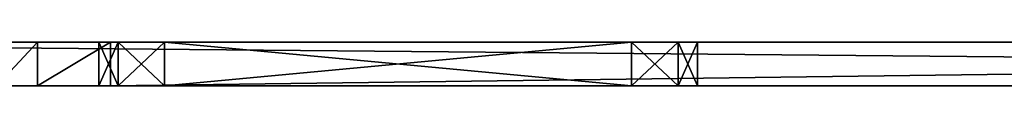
# Model space of a CAD drawing. Header units: inches. Extents: x -11.1 to 11.1, y -2.2 to 7.8.
# Tile 256 of 256: x -7.6 to -3.4, y 7.6 to 7.8. Entities that reach past the tile are written whole.
import ezdxf

# ---------------------------------------------------------------- set-up
doc = ezdxf.new("R2010")
doc.units = ezdxf.units.IN
doc.header["$LTSCALE"] = 93.866667
doc.header["$MEASUREMENT"] = 0
for name, color, linetype in [('16356', 7, 'CONTINUOUS'), ('16357', 7, 'CONTINUOUS'), ('16358', 7, 'CONTINUOUS'), ('16359', 7, 'CONTINUOUS'), ('16412', 7, 'CONTINUOUS'), ('16413', 7, 'CONTINUOUS'), ('16414', 7, 'CONTINUOUS'), ('16415', 7, 'CONTINUOUS'), ('16458', 7, 'CONTINUOUS')]:
    doc.layers.add(name, color=color, linetype=linetype)

msp = doc.modelspace()

# ---------------------------------------------------------------- linework, layer by layer
at = {"layer": '16356', "linetype": 'CONTINUOUS'}
for points in [[(-10.3813, 7.7955, 9.7132), (10.3813, 7.7955, 9.7132), (-9, 7.7955, 7.9947), (-10.3813, 7.7955, 9.7132)], [(-9, 7.7955, 7.9947), (10.3813, 7.7955, 9.7132), (-8.801, 7.7955, 7.9124), (-9, 7.7955, 7.9947)], [(-8.801, 7.7955, 7.9124), (10.3813, 7.7955, 9.7132), (-8.7185, 7.7955, 7.7132), (-8.801, 7.7955, 7.9124)], [(-8.7185, 7.7955, 7.7132), (10.3813, 7.7955, 9.7132), (-7, 7.7955, 7.4947), (-8.7185, 7.7955, 7.7132)], [(-7.7188, 7.7955, 4.3242), (-8.7185, 7.7955, 6.7132), (-7.2815, 7.7955, 7.2132), (-7.7188, 7.7955, 4.3242)], [(-8.7185, 7.7955, 6.7132), (-8.7185, 7.7955, 7.7132), (-7.1991, 7.7955, 7.4122), (-8.7185, 7.7955, 6.7132)], [(-7.2815, 7.7955, 7.2132), (-8.7185, 7.7955, 6.7132), (-7.1991, 7.7955, 7.4122), (-7.2815, 7.7955, 7.2132)], [(-7.1991, 7.7955, 7.4122), (-8.7185, 7.7955, 7.7132), (-7, 7.7955, 7.4947), (-7.1991, 7.7955, 7.4122)], [(-7.5431, 7.7955, 4.6041), (-7.7188, 7.7955, 4.3242), (-7.2815, 7.7955, 7.2132), (-7.5431, 7.7955, 4.6041)], [(-7.2313, 7.7955, 4.7132), (-7.5431, 7.7955, 4.6041), (-7.2815, 7.7955, 7.2132), (-7.2313, 7.7955, 4.7132)], [(-7.1991, 7.7955, 7.0143), (-7.2313, 7.7955, 4.7132), (-7.2815, 7.7955, 7.2132), (-7.1991, 7.7955, 7.0143)], [(7.2313, 7.7955, 4.7132), (-7.2313, 7.7955, 4.7132), (7, 7.7955, 6.9317), (7.2313, 7.7955, 4.7132)], [(2.4, 7.7955, 6.9317), (-7.2313, 7.7955, 4.7132), (1.565, 7.7955, 6.9317), (2.4, 7.7955, 6.9317)], [(-7.2313, 7.7955, 4.7132), (2.4, 7.7955, 6.9317), (4.7185, 7.7955, 7.2132), (-7.2313, 7.7955, 4.7132)], [(1.565, 7.7955, 6.9317), (-7.2313, 7.7955, 4.7132), (1.3659, 7.7955, 7.0143), (1.565, 7.7955, 6.9317)], [(1.3659, 7.7955, 7.0143), (-7.2313, 7.7955, 4.7132), (1.2835, 7.7955, 7.2132), (1.3659, 7.7955, 7.0143)], [(1.2835, 7.7955, 7.2132), (-7.2313, 7.7955, 4.7132), (0, 7.7955, 6.9317), (1.2835, 7.7955, 7.2132)], [(7, 7.7955, 6.9317), (-7.2313, 7.7955, 4.7132), (5, 7.7955, 6.9317), (7, 7.7955, 6.9317)], [(5, 7.7955, 6.9317), (-7.2313, 7.7955, 4.7132), (4.8009, 7.7955, 7.0143), (5, 7.7955, 6.9317)], [(4.8009, 7.7955, 7.0143), (-7.2313, 7.7955, 4.7132), (4.7185, 7.7955, 7.2132), (4.8009, 7.7955, 7.0143)], [(-7, 7.7955, 6.9317), (-7.2313, 7.7955, 4.7132), (-7.1991, 7.7955, 7.0143), (-7, 7.7955, 6.9317)], [(-7.2313, 7.7955, 4.7132), (-7, 7.7955, 6.9317), (-5, 7.7955, 6.9317), (-7.2313, 7.7955, 4.7132)], [(-4.8009, 7.7955, 7.0143), (-7.2313, 7.7955, 4.7132), (-5, 7.7955, 6.9317), (-4.8009, 7.7955, 7.0143)], [(-7.2313, 7.7955, 4.7132), (-4.8009, 7.7955, 7.0143), (-2.6815, 7.7955, 7.2132), (-7.2313, 7.7955, 4.7132)], [(-1.565, 7.7955, 6.9317), (-7.2313, 7.7955, 4.7132), (-2.4, 7.7955, 6.9317), (-1.565, 7.7955, 6.9317)], [(-7.2313, 7.7955, 4.7132), (-1.565, 7.7955, 6.9317), (-0.2815, 7.7955, 7.2132), (-7.2313, 7.7955, 4.7132)], [(-2.4, 7.7955, 6.9317), (-7.2313, 7.7955, 4.7132), (-2.5991, 7.7955, 7.0143), (-2.4, 7.7955, 6.9317)], [(-2.5991, 7.7955, 7.0143), (-7.2313, 7.7955, 4.7132), (-2.6815, 7.7955, 7.2132), (-2.5991, 7.7955, 7.0143)], [(0, 7.7955, 6.9317), (-7.2313, 7.7955, 4.7132), (-0.1991, 7.7955, 7.0143), (0, 7.7955, 6.9317)], [(-0.1991, 7.7955, 7.0143), (-7.2313, 7.7955, 4.7132), (-0.2815, 7.7955, 7.2132), (-0.1991, 7.7955, 7.0143)], [(-7, 7.7955, 7.4947), (10.3813, 7.7955, 9.7132), (-5, 7.7955, 7.4947), (-7, 7.7955, 7.4947)], [(-5, 7.7955, 7.4947), (10.3813, 7.7955, 9.7132), (-4.8009, 7.7955, 7.4122), (-5, 7.7955, 7.4947)], [(-4.8009, 7.7955, 7.4122), (10.3813, 7.7955, 9.7132), (-4.7185, 7.7955, 7.2132), (-4.8009, 7.7955, 7.4122)], [(-4.8009, 7.7955, 7.0143), (-4.7185, 7.7955, 7.2132), (-2.6815, 7.7955, 7.2132), (-4.8009, 7.7955, 7.0143)], [(-4.7185, 7.7955, 7.2132), (10.3813, 7.7955, 9.7132), (-2.4, 7.7955, 7.4947), (-4.7185, 7.7955, 7.2132)], [(-2.6815, 7.7955, 7.2132), (-4.7185, 7.7955, 7.2132), (-2.5991, 7.7955, 7.4122), (-2.6815, 7.7955, 7.2132)], [(-2.5991, 7.7955, 7.4122), (-4.7185, 7.7955, 7.2132), (-2.4, 7.7955, 7.4947), (-2.5991, 7.7955, 7.4122)]]:
    msp.add_3dface(points, dxfattribs=at)
at = {"layer": '16357', "linetype": 'CONTINUOUS'}
for points in [[(-8.801, 7.6075, 7.9124), (-7.2815, 7.6075, 7.2132), (-10.3813, 7.6075, 9.7132), (-8.801, 7.6075, 7.9124)], [(-7.2815, 7.6075, 7.2132), (-7.1991, 7.6075, 7.4122), (-10.3813, 7.6075, 9.7132), (-7.2815, 7.6075, 7.2132)], [(-7.1991, 7.6075, 7.4122), (-7, 7.6075, 7.4947), (-10.3813, 7.6075, 9.7132), (-7.1991, 7.6075, 7.4122)], [(-7, 7.6075, 7.4947), (-5, 7.6075, 7.4947), (-10.3813, 7.6075, 9.7132), (-7, 7.6075, 7.4947)], [(-5, 7.6075, 7.4947), (-2.6815, 7.6075, 7.2132), (-10.3813, 7.6075, 9.7132), (-5, 7.6075, 7.4947)], [(-2.4, 7.6075, 7.4947), (-1.565, 7.6075, 7.4947), (-10.3813, 7.6075, 9.7132), (-2.4, 7.6075, 7.4947)], [(-1.565, 7.6075, 7.4947), (-0.2815, 7.6075, 7.2132), (-10.3813, 7.6075, 9.7132), (-1.565, 7.6075, 7.4947)], [(-2.6815, 7.6075, 7.2132), (-2.5991, 7.6075, 7.4122), (-10.3813, 7.6075, 9.7132), (-2.6815, 7.6075, 7.2132)], [(-2.5991, 7.6075, 7.4122), (-2.4, 7.6075, 7.4947), (-10.3813, 7.6075, 9.7132), (-2.5991, 7.6075, 7.4122)], [(-0.2815, 7.6075, 7.2132), (-0.1991, 7.6075, 7.4122), (-10.3813, 7.6075, 9.7132), (-0.2815, 7.6075, 7.2132)], [(-0.1991, 7.6075, 7.4122), (0, 7.6075, 7.4947), (-10.3813, 7.6075, 9.7132), (-0.1991, 7.6075, 7.4122)], [(-10.3813, 7.6075, 9.7132), (0, 7.6075, 7.4947), (1.3659, 7.6075, 7.4122), (-10.3813, 7.6075, 9.7132)], [(10.3813, 7.6075, 9.7132), (-10.3813, 7.6075, 9.7132), (9, 7.6075, 7.9947), (10.3813, 7.6075, 9.7132)], [(-10.3813, 7.6075, 9.7132), (8.7185, 7.6075, 7.7132), (8.801, 7.6075, 7.9124), (-10.3813, 7.6075, 9.7132)], [(8.7185, 7.6075, 7.7132), (-10.3813, 7.6075, 9.7132), (7, 7.6075, 7.4947), (8.7185, 7.6075, 7.7132)], [(-10.3813, 7.6075, 9.7132), (8.801, 7.6075, 7.9124), (9, 7.6075, 7.9947), (-10.3813, 7.6075, 9.7132)], [(7, 7.6075, 7.4947), (-10.3813, 7.6075, 9.7132), (5, 7.6075, 7.4947), (7, 7.6075, 7.4947)], [(-10.3813, 7.6075, 9.7132), (4.7185, 7.6075, 7.2132), (4.8009, 7.6075, 7.4122), (-10.3813, 7.6075, 9.7132)], [(4.7185, 7.6075, 7.2132), (-10.3813, 7.6075, 9.7132), (2.4, 7.6075, 7.4947), (4.7185, 7.6075, 7.2132)], [(-10.3813, 7.6075, 9.7132), (4.8009, 7.6075, 7.4122), (5, 7.6075, 7.4947), (-10.3813, 7.6075, 9.7132)], [(-10.3813, 7.6075, 9.7132), (1.3659, 7.6075, 7.4122), (1.565, 7.6075, 7.4947), (-10.3813, 7.6075, 9.7132)], [(-10.3813, 7.6075, 9.7132), (1.565, 7.6075, 7.4947), (2.4, 7.6075, 7.4947), (-10.3813, 7.6075, 9.7132)], [(-8.801, 7.6075, 7.9124), (-8.7185, 7.6075, 7.7132), (-7.2815, 7.6075, 7.2132), (-8.801, 7.6075, 7.9124)], [(-7.2815, 7.6075, 7.2132), (-8.7185, 7.6075, 7.7132), (-7.5431, 7.6075, 4.6041), (-7.2815, 7.6075, 7.2132)], [(-8.7185, 7.6075, 7.7132), (-7.7188, 7.6075, 4.3242), (-7.5431, 7.6075, 4.6041), (-8.7185, 7.6075, 7.7132)], [(-7.2815, 7.6075, 7.2132), (-7.5431, 7.6075, 4.6041), (-7.2313, 7.6075, 4.7132), (-7.2815, 7.6075, 7.2132)], [(-7.1991, 7.6075, 7.0143), (-7.2815, 7.6075, 7.2132), (-7.2313, 7.6075, 4.7132), (-7.1991, 7.6075, 7.0143)], [(-7, 7.6075, 6.9317), (-7.1991, 7.6075, 7.0143), (-7.2313, 7.6075, 4.7132), (-7, 7.6075, 6.9317)], [(-7, 7.6075, 6.9317), (-7.2313, 7.6075, 4.7132), (7.2313, 7.6075, 4.7132), (-7, 7.6075, 6.9317)], [(-5, 7.6075, 6.9317), (-7, 7.6075, 6.9317), (7.2313, 7.6075, 4.7132), (-5, 7.6075, 6.9317)], [(-5, 7.6075, 7.4947), (-4.8009, 7.6075, 7.4122), (-2.6815, 7.6075, 7.2132), (-5, 7.6075, 7.4947)], [(-4.8009, 7.6075, 7.0143), (-5, 7.6075, 6.9317), (7.2313, 7.6075, 4.7132), (-4.8009, 7.6075, 7.0143)], [(-4.8009, 7.6075, 7.4122), (-4.7185, 7.6075, 7.2132), (-2.6815, 7.6075, 7.2132), (-4.8009, 7.6075, 7.4122)], [(-4.7185, 7.6075, 7.2132), (-4.8009, 7.6075, 7.0143), (7.2313, 7.6075, 4.7132), (-4.7185, 7.6075, 7.2132)], [(-4.7185, 7.6075, 7.2132), (-2.4, 7.6075, 6.9317), (-2.5991, 7.6075, 7.0143), (-4.7185, 7.6075, 7.2132)], [(-2.4, 7.6075, 6.9317), (-4.7185, 7.6075, 7.2132), (7.2313, 7.6075, 4.7132), (-2.4, 7.6075, 6.9317)], [(-4.7185, 7.6075, 7.2132), (-2.5991, 7.6075, 7.0143), (-2.6815, 7.6075, 7.2132), (-4.7185, 7.6075, 7.2132)]]:
    msp.add_3dface(points, dxfattribs=at)
at = {"layer": '16358', "linetype": 'CONTINUOUS'}
for points in [[(10.3813, 7.7955, 9.7132), (-10.3813, 7.7955, 9.7132), (10.3813, 7.6075, 9.7132), (10.3813, 7.7955, 9.7132)], [(10.3813, 7.6075, 9.7132), (-10.3813, 7.7955, 9.7132), (-10.3813, 7.6075, 9.7132), (10.3813, 7.6075, 9.7132)]]:
    msp.add_3dface(points, dxfattribs=at)
at = {"layer": '16359', "linetype": 'CONTINUOUS'}
for points in [[(-7.2313, 7.7955, 4.7132), (7.2313, 7.7955, 4.7132), (-7.2313, 7.6075, 4.7132), (-7.2313, 7.7955, 4.7132)], [(-7.2313, 7.6075, 4.7132), (7.2313, 7.7955, 4.7132), (7.2313, 7.6075, 4.7132), (-7.2313, 7.6075, 4.7132)]]:
    msp.add_3dface(points, dxfattribs=at)
at = {"layer": '16412', "linetype": 'CONTINUOUS'}
for points in [[(-7.1991, 7.7955, 7.0143), (-7.2815, 7.7955, 7.2132), (-7.1991, 7.6075, 7.0143), (-7.1991, 7.7955, 7.0143)], [(-7.2815, 7.7955, 7.2132), (-7.1991, 7.7955, 7.4122), (-7.2815, 7.6075, 7.2132), (-7.2815, 7.7955, 7.2132)], [(-7.1991, 7.6075, 7.0143), (-7.2815, 7.7955, 7.2132), (-7.2815, 7.6075, 7.2132), (-7.1991, 7.6075, 7.0143)], [(-7.2815, 7.6075, 7.2132), (-7.1991, 7.7955, 7.4122), (-7.1991, 7.6075, 7.4122), (-7.2815, 7.6075, 7.2132)], [(-7, 7.7955, 6.9317), (-7.1991, 7.7955, 7.0143), (-7, 7.6075, 6.9317), (-7, 7.7955, 6.9317)], [(-7, 7.6075, 6.9317), (-7.1991, 7.7955, 7.0143), (-7.1991, 7.6075, 7.0143), (-7, 7.6075, 6.9317)], [(-7.1991, 7.7955, 7.4122), (-7, 7.7955, 7.4947), (-7.1991, 7.6075, 7.4122), (-7.1991, 7.7955, 7.4122)], [(-7.1991, 7.6075, 7.4122), (-7, 7.7955, 7.4947), (-7, 7.6075, 7.4947), (-7.1991, 7.6075, 7.4122)]]:
    msp.add_3dface(points, dxfattribs=at)
at = {"layer": '16413', "linetype": 'CONTINUOUS'}
for points in [[(-7, 7.7955, 7.4947), (-5, 7.7955, 7.4947), (-7, 7.6075, 7.4947), (-7, 7.7955, 7.4947)], [(-7, 7.6075, 7.4947), (-5, 7.7955, 7.4947), (-5, 7.6075, 7.4947), (-7, 7.6075, 7.4947)]]:
    msp.add_3dface(points, dxfattribs=at)
at = {"layer": '16414', "linetype": 'CONTINUOUS'}
for points in [[(-5, 7.7955, 7.4947), (-4.8009, 7.7955, 7.4122), (-5, 7.6075, 7.4947), (-5, 7.7955, 7.4947)], [(-5, 7.6075, 7.4947), (-4.8009, 7.7955, 7.4122), (-4.8009, 7.6075, 7.4122), (-5, 7.6075, 7.4947)], [(-4.8009, 7.7955, 7.0143), (-5, 7.7955, 6.9317), (-4.8009, 7.6075, 7.0143), (-4.8009, 7.7955, 7.0143)], [(-4.8009, 7.6075, 7.0143), (-5, 7.7955, 6.9317), (-5, 7.6075, 6.9317), (-4.8009, 7.6075, 7.0143)], [(-4.8009, 7.7955, 7.4122), (-4.7185, 7.7955, 7.2132), (-4.8009, 7.6075, 7.4122), (-4.8009, 7.7955, 7.4122)], [(-4.7185, 7.7955, 7.2132), (-4.8009, 7.7955, 7.0143), (-4.7185, 7.6075, 7.2132), (-4.7185, 7.7955, 7.2132)], [(-4.8009, 7.6075, 7.4122), (-4.7185, 7.7955, 7.2132), (-4.7185, 7.6075, 7.2132), (-4.8009, 7.6075, 7.4122)], [(-4.7185, 7.6075, 7.2132), (-4.8009, 7.7955, 7.0143), (-4.8009, 7.6075, 7.0143), (-4.7185, 7.6075, 7.2132)]]:
    msp.add_3dface(points, dxfattribs=at)
at = {"layer": '16415', "linetype": 'CONTINUOUS'}
for points in [[(-5, 7.7955, 6.9317), (-7, 7.7955, 6.9317), (-5, 7.6075, 6.9317), (-5, 7.7955, 6.9317)], [(-7, 7.7955, 6.9317), (-7, 7.6075, 6.9317), (-5, 7.6075, 6.9317), (-7, 7.7955, 6.9317)]]:
    msp.add_3dface(points, dxfattribs=at)
at = {"layer": '16458', "linetype": 'CONTINUOUS'}
for points in [[(-7.7188, 7.7955, 4.3242), (-7.5431, 7.7955, 4.6041), (-7.7188, 7.6075, 4.3242), (-7.7188, 7.7955, 4.3242)], [(-7.7188, 7.6075, 4.3242), (-7.5431, 7.7955, 4.6041), (-7.5431, 7.6075, 4.6041), (-7.7188, 7.6075, 4.3242)], [(-7.5431, 7.7955, 4.6041), (-7.2313, 7.7955, 4.7132), (-7.5431, 7.6075, 4.6041), (-7.5431, 7.7955, 4.6041)], [(-7.5431, 7.6075, 4.6041), (-7.2313, 7.7955, 4.7132), (-7.2313, 7.6075, 4.7132), (-7.5431, 7.6075, 4.6041)]]:
    msp.add_3dface(points, dxfattribs=at)

doc.saveas('drawing.dxf')
